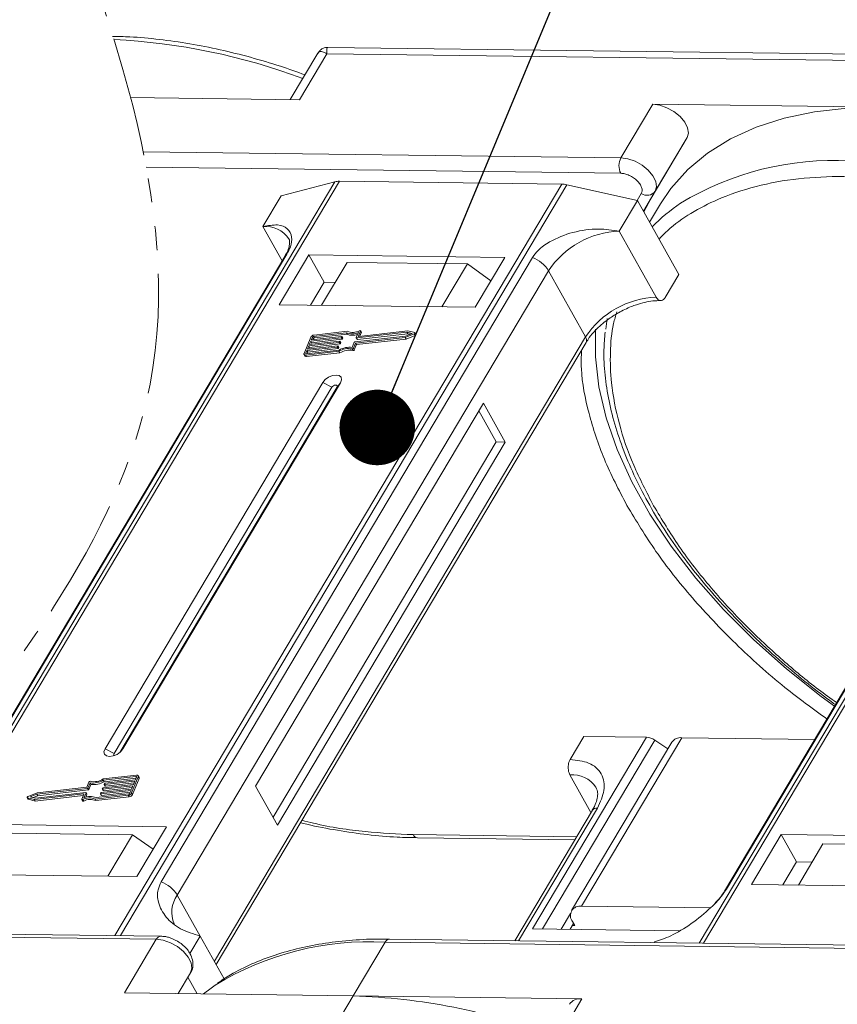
# Model space of a CAD drawing. Header units: millimetres. Extents: x -1055 to 1009, y -247 to 1211.
# Tile 45 of 51: x 549 to 603, y 923 to 988. Entities that reach past the tile are written whole.
import ezdxf

# ---------------------------------------------------------------- set-up
doc = ezdxf.new("R2010")
doc.units = ezdxf.units.MM
doc.linetypes.add('PHANTOM2', pattern=[31.75, 15.875, -3.175, 3.175, -3.175, 3.175, -3.175])
doc.styles.get("Standard").update_dxf_attribs({"font": '仿宋_GB2312.ttf', "width": 0.8})
doc.dimstyles.new('ISO-25.1', dxfattribs={"dimtxt": 6, "dimasz": 5, "dimexe": 3.5, "dimexo": 0.625, "dimgap": 1.5, "dimtad": 1, "dimtoh": 1, "dimtxsty": 'Standard', "dimcen": 2.5, "dimadec": 0, "dimazin": 0, "dimtfac": 1, "dimtmove": 0, "dimatfit": 3, "dimfxl": 0, "dimarcsym": 0})

msp = doc.modelspace()

# ---------------------------------------------------------------- linework, layer by layer
at = {"color": 7, "linetype": 'Continuous', "lineweight": 15}
for p, q in [((568.456, 986.144), (566.622, 983.061)), ((567.233, 983.053), (569.042, 986.095)), ((569.042, 986.095), (607.574, 985.599)), ((607.946, 986.018), (569.115, 986.517)), ((556.052, 983.197), (567.233, 983.053)), ((590.62, 982.752), (588.51, 979.203)), ((605.765, 982.557), (590.62, 982.752)), ((592.894, 980.542), (590.508, 976.53)), ((590.783, 976.993), (592.894, 980.542)), ((588.51, 979.203), (556.887, 979.61)), ((557.087, 978.586), (588.496, 978.181)), ((569.581, 977.622), (540.025, 927.927)), ((540.296, 927.924), (569.874, 977.655)), ((584.596, 977.465), (555.018, 927.734)), ((566.015, 976.682), (569.581, 977.622)), ((569.874, 977.655), (584.596, 977.465)), ((555.374, 927.73), (584.931, 977.424)), ((584.931, 977.424), (589.609, 976.379)), ((589.86, 976.855), (589.581, 976.385)), ((590.001, 975.679), (590.783, 976.993)), ((623.258, 976.931), (593.701, 927.237)), ((593.973, 927.233), (623.551, 976.964)), ((564.809, 974.654), (566.015, 976.682)), ((588.403, 974.351), (589.609, 976.379)), ((589.609, 976.379), (592.348, 971.489)), ((590.001, 975.678), (590.508, 976.53)), ((590.508, 976.53), (590.029, 975.63)), ((591.13, 976.162), (590.409, 974.95)), ((564.809, 974.654), (566.083, 972.379)), ((590.854, 969.976), (588.403, 974.351)), ((566.26, 972.676), (541.683, 931.354)), ((541.825, 931.507), (566.402, 972.829)), ((582.653, 972.62), (558.076, 931.298)), ((567.852, 972.776), (565.892, 969.481)), ((580.829, 972.609), (567.852, 972.776)), ((567.852, 972.776), (568.861, 970.975)), ((570.382, 972.284), (568.694, 969.445)), ((578.345, 972.181), (570.382, 972.284)), ((578.869, 969.314), (580.829, 972.609)), ((559.146, 930.407), (583.723, 971.729)), ((576.657, 969.342), (578.345, 972.181)), ((578.345, 972.181), (579.905, 971.056)), ((586.174, 967.354), (583.723, 971.729)), ((619.937, 971.985), (595.36, 930.664)), ((595.502, 930.816), (620.079, 972.138)), ((568.861, 970.975), (567.957, 969.454)), ((569.598, 970.965), (568.861, 970.975)), ((591.444, 969.968), (592.348, 971.489)), ((565.892, 969.481), (578.869, 969.314)), ((587.598, 968.579), (587.511, 967.869)), ((570.393, 967.728), (568.194, 967.479)), ((571.269, 967.731), (571.137, 967.411)), ((574.408, 967.76), (571.156, 967.392)), ((571.327, 967.653), (571.269, 967.756)), ((571.269, 967.731), (571.326, 967.628)), ((574.866, 967.64), (574.408, 967.76)), ((586.174, 967.354), (561.597, 926.032)), ((567.973, 967.327), (567.537, 966.266)), ((567.884, 966.853), (569.894, 967.081)), ((567.975, 967.075), (567.884, 966.853)), ((569.985, 967.302), (567.975, 967.075)), ((568.033, 966.972), (567.975, 967.075)), ((568.012, 967.163), (570.022, 967.39)), ((568.084, 967.34), (568.012, 967.163)), ((568.033, 966.972), (570.043, 967.199)), ((568.142, 967.237), (568.084, 967.34)), ((568.116, 967.175), (568.142, 967.237)), ((570.322, 967.635), (568.158, 967.39)), ((568.158, 967.39), (568.216, 967.287)), ((568.216, 967.287), (570.38, 967.532)), ((569.913, 967.062), (569.895, 967.018)), ((569.971, 966.971), (569.913, 967.074)), ((569.971, 966.959), (569.913, 967.062)), ((570.043, 967.199), (569.985, 967.302)), ((570.04, 967.371), (570.022, 967.327)), ((570.08, 967.224), (570.022, 967.327)), ((570.098, 967.281), (570.04, 967.384)), ((570.098, 967.268), (570.04, 967.371)), ((570.08, 967.224), (570.098, 967.268)), ((570.38, 967.532), (570.322, 967.635)), ((570.9, 967.026), (574.24, 967.404)), ((570.946, 966.947), (574.226, 967.318)), ((570.99, 967.31), (571.131, 967.652)), ((570.99, 967.298), (571.048, 967.195)), ((571.004, 966.844), (574.284, 967.215)), ((574.349, 967.669), (571.009, 967.291)), ((571.066, 967.188), (571.009, 967.291)), ((571.066, 967.188), (574.407, 967.566)), ((571.148, 967.392), (571.137, 967.411)), ((571.233, 967.401), (571.326, 967.628)), ((574.226, 967.318), (574.833, 967.558)), ((574.284, 967.215), (574.226, 967.318)), ((574.24, 967.404), (574.686, 967.581)), ((574.284, 967.215), (574.891, 967.455)), ((574.686, 967.581), (574.349, 967.669)), ((574.407, 967.566), (574.349, 967.669)), ((574.407, 967.566), (574.553, 967.528)), ((574.833, 967.558), (574.891, 967.455)), ((574.941, 967.525), (574.884, 967.628)), ((561.716, 925.819), (586.205, 966.992)), ((567.721, 966.455), (567.648, 966.279)), ((567.649, 966.152), (569.848, 966.401)), ((567.685, 966.241), (569.85, 966.485)), ((569.731, 966.683), (567.721, 966.455)), ((567.778, 966.353), (567.721, 966.455)), ((567.757, 966.544), (569.767, 966.771)), ((567.848, 966.765), (567.757, 966.544)), ((567.778, 966.353), (569.788, 966.58)), ((569.858, 966.992), (567.848, 966.765)), ((567.906, 966.662), (567.848, 966.765)), ((567.862, 966.556), (567.906, 966.662)), ((567.906, 966.662), (569.916, 966.889)), ((567.989, 966.865), (568.033, 966.972)), ((569.788, 966.58), (569.731, 966.683)), ((569.786, 966.752), (569.768, 966.708)), ((569.825, 966.605), (569.768, 966.708)), ((569.843, 966.662), (569.786, 966.765)), ((569.843, 966.649), (569.786, 966.752)), ((569.825, 966.605), (569.843, 966.649)), ((569.906, 966.298), (569.848, 966.401)), ((569.916, 966.889), (569.858, 966.992)), ((569.952, 966.915), (569.895, 967.018)), ((569.952, 966.915), (569.971, 966.959)), ((570.71, 966.556), (570.768, 966.453)), ((570.722, 966.659), (570.863, 967.001)), ((570.806, 966.605), (570.946, 966.947)), ((570.863, 966.502), (570.806, 966.605)), ((570.863, 966.502), (571.004, 966.844)), ((571.004, 966.844), (570.946, 966.947)), ((567.537, 966.192), (567.595, 966.089)), ((567.648, 966.279), (567.669, 966.241)), ((567.707, 966.049), (567.649, 966.152)), ((567.707, 966.049), (569.906, 966.298)), ((567.735, 966.246), (567.778, 966.353)), ((568.775, 964.335), (554.36, 940.099)), ((569.37, 964.021), (554.955, 939.785)), ((555.332, 939.849), (569.706, 964.016)), ((555.54, 940.084), (569.955, 964.32)), ((568.775, 964.335), (569.37, 964.021)), ((569.955, 964.32), (569.706, 964.016)), ((579.406, 962.971), (564.328, 937.62)), ((580.848, 960.398), (579.406, 962.971)), ((580.258, 960.406), (579.104, 962.464)), ((565.481, 935.561), (580.258, 960.406)), ((565.77, 935.047), (580.848, 960.398)), ((580.848, 960.398), (580.258, 960.406)), ((590.203, 940.859), (582.664, 928.184)), ((583.329, 928.175), (590.76, 940.668)), ((585.151, 939.391), (586.055, 940.912)), ((591.878, 940.538), (585.244, 929.384)), ((585.909, 929.675), (592.544, 940.829)), ((586.055, 940.912), (590.203, 940.859)), ((591.615, 940.096), (590.76, 940.668)), ((601.338, 940.715), (592.544, 940.829)), ((554.955, 939.785), (554.36, 940.099)), ((555.54, 940.084), (555.387, 939.897)), ((585.137, 938.369), (586.531, 935.881)), ((553.289, 937.894), (553.148, 937.552)), ((553.372, 937.84), (553.232, 937.498)), ((553.29, 937.395), (553.43, 937.737)), ((553.43, 937.737), (553.372, 937.84)), ((554.237, 937.507), (556.247, 937.734)), ((556.409, 938.258), (554.245, 938.013)), ((554.303, 937.91), (554.245, 938.013)), ((556.446, 938.347), (554.247, 938.098)), ((554.303, 937.91), (556.418, 938.15)), ((554.309, 937.747), (554.327, 937.791)), ((554.309, 937.734), (554.367, 937.631)), ((556.338, 937.955), (554.328, 937.728)), ((554.385, 937.625), (554.328, 937.728)), ((554.364, 937.816), (556.374, 938.043)), ((554.385, 937.625), (556.29, 937.84)), ((556.121, 937.172), (556.558, 938.233)), ((556.179, 937.069), (556.615, 938.13)), ((556.247, 937.734), (556.338, 937.955)), ((556.374, 938.043), (556.447, 938.22)), ((556.44, 938.204), (556.409, 938.258)), ((556.615, 938.204), (556.558, 938.307)), ((556.558, 938.233), (556.615, 938.13)), ((549.868, 937.181), (549.262, 936.94)), ((549.855, 937.095), (549.409, 936.918)), ((549.687, 936.739), (552.939, 937.107)), ((549.746, 936.83), (553.086, 937.208)), ((553.195, 937.473), (549.855, 937.095)), ((549.912, 936.992), (549.855, 937.095)), ((553.148, 937.552), (549.868, 937.181)), ((549.912, 936.992), (553.253, 937.37)), ((552.826, 936.768), (552.957, 937.088)), ((552.954, 937.08), (552.939, 937.107)), ((553.105, 937.189), (552.964, 936.847)), ((553.08, 936.884), (553.162, 937.086)), ((553.162, 937.098), (553.105, 937.201)), ((553.105, 937.189), (553.162, 937.086)), ((553.253, 937.37), (553.195, 937.473)), ((553.29, 937.395), (553.232, 937.498)), ((553.772, 936.864), (555.937, 937.108)), ((554.055, 937.128), (554.073, 937.172)), ((554.055, 937.115), (554.112, 937.012)), ((556.083, 937.336), (554.073, 937.109)), ((554.131, 937.006), (554.073, 937.109)), ((554.11, 937.197), (556.119, 937.424)), ((554.131, 937.006), (556.036, 937.221)), ((554.182, 937.437), (554.2, 937.481)), ((554.182, 937.425), (554.239, 937.322)), ((556.21, 937.645), (554.2, 937.418)), ((554.258, 937.315), (554.2, 937.418)), ((554.258, 937.315), (556.163, 937.531)), ((556.01, 937.159), (556.083, 937.336)), ((556.119, 937.424), (556.21, 937.645)), ((556.179, 937.069), (556.121, 937.172)), ((564.328, 937.62), (565.77, 935.047)), ((549.211, 936.871), (549.269, 936.768)), ((549.228, 936.859), (549.687, 936.739)), ((549.286, 936.756), (549.228, 936.859)), ((549.286, 936.756), (549.744, 936.636)), ((549.409, 936.918), (549.746, 936.83)), ((549.599, 936.868), (549.912, 936.992)), ((549.744, 936.636), (549.687, 936.739)), ((549.744, 936.636), (552.919, 936.995)), ((552.826, 936.743), (552.884, 936.64)), ((552.947, 936.634), (552.889, 936.737)), ((553.701, 936.771), (555.9, 937.02)), ((553.701, 936.771), (553.759, 936.668)), ((553.759, 936.668), (555.958, 936.917)), ((555.9, 937.02), (555.958, 936.917)), ((586.62, 936.03), (581.484, 927.394)), ((581.728, 927.391), (586.952, 936.175)), ((558.423, 934.938), (545.446, 935.105)), ((548.211, 934.507), (556.174, 934.405)), ((556.463, 931.642), (558.423, 934.938)), ((554.546, 931.667), (556.174, 934.405)), ((556.174, 934.405), (557.542, 933.457)), ((585.577, 934.276), (574.762, 934.415)), ((575.055, 934.2), (585.452, 934.066)), ((599.123, 934.414), (597.163, 931.118)), ((612.1, 934.247), (599.123, 934.414)), ((600.132, 932.613), (599.123, 934.414)), ((601.888, 933.816), (600.26, 931.079)), ((601.888, 933.816), (609.851, 933.714)), ((600.132, 932.613), (599.228, 931.092)), ((601.164, 932.599), (600.132, 932.613)), ((543.486, 931.809), (556.463, 931.642)), ((597.163, 931.118), (610.14, 930.951)), ((559.146, 930.407), (560.66, 927.705)), ((594.437, 929.565), (585.909, 929.675)), ((585.179, 929.196), (584.563, 928.159)), ((585.306, 928.66), (585.451, 928.403)), ((558.049, 927.695), (534.444, 927.999)), ((582.664, 928.184), (592.378, 928.059)), ((585.379, 928.532), (585.153, 928.152)), ((585.451, 928.403), (585.303, 928.405)), ((534.282, 927.79), (557.751, 927.488)), ((557.751, 927.488), (555.64, 923.939)), ((560.66, 927.705), (559.975, 926.554)), ((560.66, 927.705), (562.248, 924.871)), ((570.785, 923.744), (572.895, 927.293)), ((572.895, 927.293), (611.428, 926.797)), ((611.725, 927.005), (573.193, 927.501)), ((590.716, 927.275), (590.742, 927.318)), ((560.024, 925.278), (559.201, 923.893)), ((559.201, 923.893), (560.024, 925.278)), ((559.846, 924.977), (560.462, 923.877)), ((555.64, 923.939), (570.785, 923.744)), ((570.785, 923.744), (568.975, 920.702)), ((585.929, 923.549), (570.785, 923.744)), ((584.12, 920.507), (585.929, 923.549))]:
    msp.add_line(p, q, dxfattribs=at)
at = {"color": 7, "linetype": 'Continuous', "lineweight": 15, "flags": 128}
for points in [[(592.894, 980.542), (592.982, 980.842), (592.928, 981.196), (592.738, 981.573), (592.428, 981.94), (592.024, 982.267), (591.561, 982.525), (591.08, 982.691), (590.62, 982.752)], [(605.765, 982.557), (603.49, 982.496), (601.335, 982.253), (599.318, 981.83), (597.455, 981.231), (595.761, 980.46), (594.249, 979.523), (592.933, 978.429), (591.822, 977.185), (591.13, 976.162)], [(590.783, 976.993), (590.871, 977.293), (590.817, 977.647), (590.627, 978.024), (590.317, 978.391), (589.913, 978.718), (589.45, 978.976), (588.969, 979.142), (588.51, 979.203)], [(566.26, 972.676), (566.319, 972.756), (566.402, 972.829)], [(571.206, 967.762), (571.221, 967.767), (571.235, 967.769), (571.248, 967.769), (571.258, 967.766), (571.266, 967.76), (571.271, 967.752), (571.272, 967.742), (571.269, 967.731)], [(602.647, 942.915), (601.779, 943.553), (599.469, 945.389), (597.303, 947.318), (595.299, 949.324), (593.475, 951.391), (591.846, 953.499), (590.427, 955.633), (589.228, 957.772), (588.26, 959.899), (587.533, 961.997), (587.051, 964.046), (586.819, 966.029), (586.833, 967.864)], [(569.894, 967.081), (569.9, 967.081), (569.904, 967.08), (569.908, 967.079), (569.911, 967.077), (569.913, 967.074), (569.914, 967.07), (569.914, 967.066), (569.913, 967.062)], [(570.022, 967.39), (570.027, 967.39), (570.031, 967.39), (570.035, 967.388), (570.038, 967.386), (570.041, 967.383), (570.042, 967.38), (570.041, 967.376), (570.04, 967.371)], [(571.009, 967.291), (571.003, 967.291), (570.999, 967.292), (570.995, 967.293), (570.992, 967.295), (570.99, 967.298), (570.989, 967.302), (570.989, 967.306), (570.99, 967.31)], [(571.137, 967.411), (571.136, 967.407), (571.136, 967.403), (571.137, 967.399), (571.139, 967.396), (571.142, 967.394), (571.146, 967.393), (571.151, 967.392), (571.156, 967.392)], [(574.866, 967.64), (574.877, 967.635), (574.884, 967.626), (574.886, 967.615), (574.883, 967.603), (574.876, 967.59), (574.864, 967.577), (574.849, 967.567), (574.833, 967.558)], [(574.891, 967.455), (574.907, 967.464), (574.922, 967.474), (574.934, 967.487), (574.941, 967.5), (574.944, 967.512), (574.942, 967.523), (574.941, 967.525)], [(569.767, 966.771), (569.772, 966.771), (569.777, 966.771), (569.781, 966.769), (569.784, 966.767), (569.786, 966.764), (569.787, 966.76), (569.787, 966.756), (569.786, 966.752)], [(567.649, 966.152), (567.618, 966.151), (567.59, 966.155), (567.566, 966.164), (567.547, 966.178), (567.535, 966.195), (567.529, 966.217), (567.53, 966.241), (567.537, 966.266)], [(567.648, 966.279), (567.646, 966.27), (567.645, 966.262), (567.647, 966.255), (567.652, 966.249), (567.658, 966.245), (567.666, 966.242), (567.675, 966.24), (567.685, 966.241)], [(569.955, 964.32), (570.025, 964.514), (569.995, 964.68), (569.869, 964.793), (569.666, 964.834), (569.418, 964.798), (569.161, 964.691), (568.935, 964.528), (568.775, 964.335)], [(569.706, 964.016), (569.726, 964.072), (569.717, 964.119), (569.681, 964.151), (569.624, 964.163), (569.553, 964.153), (569.48, 964.122), (569.415, 964.076), (569.37, 964.021)], [(554.36, 940.099), (554.29, 939.904), (554.32, 939.738), (554.446, 939.626), (554.648, 939.584), (554.897, 939.62), (555.154, 939.727), (555.38, 939.89), (555.54, 940.084)], [(554.955, 939.785), (554.935, 939.729), (554.943, 939.682), (554.979, 939.65), (554.983, 939.648)], [(554.328, 937.728), (554.322, 937.727), (554.318, 937.728), (554.314, 937.73), (554.311, 937.732), (554.309, 937.735), (554.308, 937.738), (554.308, 937.742), (554.309, 937.747)], [(556.447, 938.22), (556.449, 938.229), (556.449, 938.237), (556.447, 938.244), (556.443, 938.25), (556.437, 938.254), (556.429, 938.257), (556.42, 938.259), (556.409, 938.258)], [(556.446, 938.347), (556.477, 938.348), (556.505, 938.344), (556.529, 938.335), (556.547, 938.321), (556.56, 938.303), (556.566, 938.282), (556.565, 938.258), (556.558, 938.233)], [(552.957, 937.088), (552.959, 937.092), (552.959, 937.096), (552.958, 937.1), (552.956, 937.102), (552.953, 937.105), (552.949, 937.106), (552.944, 937.107), (552.939, 937.107)], [(553.086, 937.208), (553.091, 937.208), (553.096, 937.207), (553.1, 937.206), (553.103, 937.203), (553.105, 937.2), (553.106, 937.197), (553.106, 937.193), (553.105, 937.189)], [(554.073, 937.109), (554.068, 937.108), (554.063, 937.109), (554.059, 937.111), (554.056, 937.113), (554.054, 937.116), (554.053, 937.119), (554.053, 937.123), (554.055, 937.128)], [(554.2, 937.418), (554.195, 937.418), (554.191, 937.419), (554.187, 937.42), (554.184, 937.422), (554.181, 937.425), (554.18, 937.429), (554.181, 937.433), (554.182, 937.437)], [(549.228, 936.859), (549.217, 936.864), (549.211, 936.873), (549.208, 936.883), (549.211, 936.896), (549.219, 936.909), (549.231, 936.921), (549.245, 936.932), (549.262, 936.94)], [(549.269, 936.768), (549.275, 936.761), (549.286, 936.756)], [(552.889, 936.737), (552.874, 936.732), (552.86, 936.73), (552.847, 936.73), (552.836, 936.733), (552.829, 936.739), (552.824, 936.747), (552.823, 936.757), (552.826, 936.768)], [(552.884, 936.64), (552.886, 936.636), (552.894, 936.63), (552.905, 936.627), (552.918, 936.627), (552.932, 936.629), (552.947, 936.634)], [(575.055, 934.2), (575.055, 934.2), (575.046, 934.2)], [(595.358, 930.661), (595.419, 930.743), (595.502, 930.816)], [(557.751, 927.488), (558.21, 927.427), (558.692, 927.26), (559.154, 927.003), (559.558, 926.676), (559.869, 926.308), (560.059, 925.931), (560.112, 925.578), (560.024, 925.278)], [(573.193, 927.501), (573.193, 927.501), (573.202, 927.5)], [(560.869, 923.871), (561.38, 924.259), (561.65, 924.447)]]:
    msp.add_lwpolyline(points, dxfattribs=at)
at = {"color": 7, "linetype": 'Continuous', "lineweight": 15}
for centre, radius, start, end in [((553.031, 946.104), 40.971, 69.39348, 87.29971), ((589.489, 978.68), 1.11, 151.86538, 206.65442), ((602.597, 959.52), 19.517, 86.89523, 121.269), ((569.85, 976.557), 1.098, 88.72031, 104.14409), ((584.565, 975.828), 1.638, 77.08998, 88.8989), ((590.251, 977.395), 0.666, 234.0762, 322.90297), ((599.099, 966.274), 11.94, 123.74678, 135.50714), ((565.015, 972.849), 1.817, 33.1952, 96.53301), ((588.593, 968.524), 5.83, 91.86957, 146.65022), ((581.844, 970.561), 2.213, 31.86898, 68.55124), ((591.044, 964.149), 5.83, 91.86957, 146.65022), ((570.763, 968.595), 0.943, 246.89164, 297.97103), ((568.227, 967.194), 0.287, 96.59253, 152.29321), ((568.169, 967.295), 0.0955, 96.59253, 152.29321), ((568.227, 967.193), 0.0955, 96.59253, 152.29321), ((569.98, 967.349), 0.0478, 276.59253, 332.29321), ((570.037, 967.246), 0.0478, 276.59253, 332.29321), ((570.086, 967.275), 0.0138, 333.02121, 26.65141), ((570.707, 968.603), 1.042, 248.35959, 294.01857), ((570.754, 968.45), 0.991, 247.84687, 288.77105), ((571.062, 967.206), 0.0183, 217.91724, 283.38081), ((571.302, 967.641), 0.0276, 333.09852, 26.5741), ((585.895, 967.148), 0.346, 333.31625, 36.51573), ((569.725, 966.73), 0.0478, 276.59253, 332.29321), ((569.783, 966.627), 0.0478, 276.59253, 332.29321), ((569.831, 966.656), 0.0138, 333.02121, 26.65141), ((570.47, 965.414), 1.167, 78.13867, 122.23452), ((570.54, 965.296), 1.375, 82.36132, 120.10827), ((569.852, 967.04), 0.0478, 276.59253, 332.29321), ((570.528, 965.311), 1.167, 78.13867, 122.23452), ((569.91, 966.937), 0.0478, 276.59253, 332.29321), ((569.958, 966.965), 0.0138, 333.02121, 26.65141), ((570.725, 966.645), 0.0903, 260.49805, 333.59787), ((570.783, 966.542), 0.0903, 260.49805, 333.59787), ((570.905, 966.978), 0.0478, 96.59253, 152.29321), ((567.681, 966.156), 0.11, 217.91724, 283.38081), ((590.148, 939.79), 1.07, 55.09609, 87.03844), ((592.463, 940.106), 0.727, 83.64232, 143.56702), ((585.299, 936.467), 1.91, 35.13686, 94.86934), ((553.37, 937.854), 0.0903, 80.49805, 153.59787), ((553.555, 939.203), 1.375, 262.36132, 300.10827), ((553.624, 939.085), 1.167, 258.13867, 302.23452), ((553.613, 939.1), 1.375, 262.36132, 300.10827), ((554.37, 937.769), 0.0478, 96.59253, 152.29321), ((556.542, 938.167), 0.0826, 333.02121, 26.65141), ((553.15, 937.092), 0.0138, 333.02121, 26.65141), ((553.19, 937.52), 0.0478, 276.59253, 332.29321), ((553.247, 937.418), 0.0478, 276.59253, 332.29321), ((554.115, 937.15), 0.0478, 96.59253, 152.29321), ((554.242, 937.459), 0.0478, 96.59253, 152.29321), ((554.254, 937.333), 0.0183, 217.91724, 283.38081), ((554.381, 937.642), 0.0183, 217.91724, 283.38081), ((555.868, 937.305), 0.287, 276.59253, 332.29321), ((555.926, 937.203), 0.0955, 276.59253, 332.29321), ((555.925, 937.202), 0.287, 276.59253, 332.29321), ((553.331, 935.904), 0.943, 66.89164, 117.97103), ((553.389, 935.801), 0.943, 66.89164, 117.97103), ((553.388, 935.895), 1.042, 68.35959, 114.01857), ((554.127, 937.023), 0.0183, 217.91724, 283.38081), ((586.912, 935.814), 0.363, 83.64232, 143.56702), ((575.098, 934.563), 0.367, 203.79329, 261.81678), ((557.267, 929.239), 2.213, 31.86898, 68.55124), ((560.683, 929.275), 1.909, 143.64522, 203.44279), ((585.8, 929.053), 0.631, 80.05661, 218.47393), ((558.068, 927.35), 0.346, 93.05406, 156.53827), ((571.834, 907.843), 19.479, 86.87659, 121.52214), ((573.225, 927.138), 0.363, 94.95278, 154.87747), ((569.521, 883.015), 40.748, 69.35834, 88.22275), ((585.819, 922.668), 0.888, 82.87283, 144.3365)]:
    msp.add_arc(centre, radius, start, end, dxfattribs=at)
at = {"color": 3, "linetype": 'PHANTOM2', "lineweight": 9, "ltscale": 0.5}
msp.add_spline([(549.563, 1002.004), (557.342, 964.222), (522.968, 906.939), (534.422, 861.11)], degree=3, dxfattribs=at)
at = {"color": 7, "linetype": 'Continuous', "lineweight": 15}
for points, knots in [([(567.599, 984.704), (567.058, 984.896), (565.852, 985.325), (563.974, 985.878), (561.965, 986.38), (559.95, 986.777), (557.953, 987.059), (556.248, 987.219), (555.24, 987.234), (554.865, 987.24)], [0, 0, 0, 0, 0.123694, 0.275342, 0.43003, 0.586973, 0.745611, 0.905547, 1, 1, 1, 1]), ([(569.112, 986.518), (569.057, 986.515), (568.939, 986.509), (568.759, 986.443), (568.582, 986.324), (568.498, 986.203), (568.454, 986.141)], [0, 0, 0, 0, 0.212442, 0.455273, 0.721982, 1, 1, 1, 1]), ([(569.042, 986.095), (568.941, 986.146), (568.738, 986.247), (568.544, 986.262), (568.493, 986.169), (568.474, 986.133)], [0, 0, 0, 0, 0.384879, 0.766722, 1, 1, 1, 1]), ([(569.114, 986.509), (569.111, 986.512), (569.064, 986.549), (569.024, 986.419), (569.036, 986.204), (569.042, 986.095)], [0, 0, 0, 0, 0.038208, 0.516776, 1, 1, 1, 1]), ([(588.496, 978.181), (588.585, 978.174), (588.766, 978.159), (589.063, 978.054), (589.346, 977.896), (589.59, 977.698), (589.778, 977.476), (589.895, 977.246), (589.931, 977.026), (589.884, 976.912), (589.86, 976.855)], [0, 0, 0, 0, 0.12225, 0.25, 0.37775, 0.5, 0.62225, 0.75, 0.87775, 1, 1, 1, 1]), ([(591.035, 973.833), (591.277, 974.08), (591.949, 974.767), (593.332, 975.685), (595.305, 976.674), (597.729, 977.439), (600.569, 977.931), (602.628, 977.968), (603.641, 977.987)], [0, 0, 0, 0, 0.089262, 0.24819, 0.407138, 0.610435, 0.808191, 1, 1, 1, 1]), ([(566.402, 972.829), (566.487, 972.996), (566.707, 973.426), (566.751, 974.046), (566.483, 974.572), (565.825, 974.837), (565.149, 974.716), (564.809, 974.654)], [0, 0, 0, 0, 0.111335, 0.286497, 0.521289, 0.758582, 1, 1, 1, 1]), ([(588.403, 974.351), (587.95, 974.419), (586.966, 974.568), (585.325, 974.334), (583.953, 973.788), (583.055, 973.168), (582.769, 972.779), (582.653, 972.62)], [0, 0, 0, 0, 0.222481, 0.483081, 0.73977, 0.893878, 1, 1, 1, 1]), ([(566.534, 973.846), (566.535, 973.845), (566.566, 973.808), (566.579, 973.738), (566.589, 973.495), (566.498, 973.156), (566.384, 972.866), (566.267, 972.695), (566.254, 972.675)], [0, 0, 0, 0, 0.005744, 0.306611, 0.531667, 0.753453, 0.971797, 1, 1, 1, 1]), ([(588.35, 968.958), (588.629, 969.102), (589.022, 969.303), (589.611, 969.515), (590.099, 969.651), (590.647, 969.748), (590.978, 969.756), (591.146, 969.76)], [0, 0, 0, 0, 0.294099, 0.412703, 0.605791, 0.800293, 1, 1, 1, 1]), ([(591.444, 969.968), (591.406, 969.917), (591.332, 969.814), (591.192, 969.751), (591.051, 969.767), (590.934, 969.851), (590.876, 969.94), (590.854, 969.976)], [0, 0, 0, 0, 0.214694, 0.429388, 0.644082, 0.858775, 1, 1, 1, 1]), ([(590.676, 956.182), (590.209, 957.081), (589.259, 958.907), (588.334, 961.638), (587.848, 964.133), (587.778, 966.338), (587.908, 967.91), (588.163, 968.753), (588.24, 969.006)], [0, 0, 0, 0, 0.195915, 0.397907, 0.605583, 0.767922, 0.93028, 1, 1, 1, 1]), ([(586.216, 966.994), (586.278, 967.098), (586.437, 967.364), (586.781, 967.762), (587.194, 968.155), (587.693, 968.559), (588.098, 968.806), (588.35, 968.958)], [0, 0, 0, 0, 0.149323, 0.380846, 0.555425, 0.724977, 1, 1, 1, 1]), ([(587.465, 967.666), (587.431, 967.279), (587.35, 966.36), (587.44, 964.837), (587.698, 963.122), (588.144, 961.366), (588.766, 959.585), (589.559, 957.789), (590.517, 955.99), (591.633, 954.198), (592.897, 952.427), (594.297, 950.687), (595.821, 948.994), (597.447, 947.365), (599.14, 945.824), (600.845, 944.418), (602.036, 943.495), (602.656, 943.057), (602.709, 943.019)], [0, 0, 0, 0, 0.050321, 0.119623, 0.188978, 0.258334, 0.327647, 0.39688, 0.465996, 0.534955, 0.603709, 0.672177, 0.740215, 0.807551, 0.873593, 0.936793, 0.994595, 1, 1, 1, 1]), ([(585.903, 966.485), (585.89, 966.073), (585.848, 964.741), (586.341, 962.313), (587.309, 959.284), (588.376, 957.227), (588.907, 956.205)], [0, 0, 0, 0, 0.131047, 0.423394, 0.71326, 1, 1, 1, 1]), ([(588.907, 956.205), (589.519, 955.188), (590.761, 953.128), (593.199, 950.049), (596.064, 947.025), (599.06, 944.321), (601.206, 942.757), (602.145, 942.072)], [0, 0, 0, 0, 0.202029, 0.409492, 0.620744, 0.833942, 1, 1, 1, 1]), ([(602.789, 943.155), (602.388, 943.44), (601.14, 944.327), (599.199, 945.952), (596.781, 948.188), (594.458, 950.707), (592.314, 953.453), (591.217, 955.282), (590.676, 956.182)], [0, 0, 0, 0, 0.076289, 0.237481, 0.398693, 0.604886, 0.805459, 1, 1, 1, 1]), ([(585.151, 939.391), (585.12, 939.328), (585.058, 939.203), (585.018, 938.962), (585.023, 938.717), (585.068, 938.512), (585.118, 938.41), (585.137, 938.369)], [0, 0, 0, 0, 0.214694, 0.429388, 0.644082, 0.858775, 1, 1, 1, 1]), ([(586.952, 936.175), (587.14, 936.574), (587.429, 937.188), (587.408, 937.932), (587.234, 938.446), (586.887, 938.862), (586.264, 939.269), (585.589, 939.343), (585.151, 939.391)], [0, 0, 0, 0, 0.239457, 0.368361, 0.5, 0.631639, 0.760543, 1, 1, 1, 1]), ([(586.848, 937.555), (586.886, 937.49), (586.968, 937.348), (586.986, 937.035), (586.905, 936.629), (586.775, 936.283), (586.64, 936.076), (586.609, 936.028)], [0, 0, 0, 0, 0.209538, 0.461851, 0.698708, 0.93023, 1, 1, 1, 1]), ([(567.298, 935.204), (567.44, 935.169), (568.263, 934.961), (569.751, 934.687), (571.75, 934.397), (573.525, 934.234), (574.604, 934.219), (575.048, 934.212)], [0, 0, 0, 0, 0.052717, 0.30573, 0.561476, 0.819314, 1, 1, 1, 1]), ([(574.762, 934.415), (573.713, 934.465), (571.581, 934.567), (569.082, 934.925), (567.652, 935.299), (567.395, 935.366)], [0, 0, 0, 0, 0.442982, 0.899702, 1, 1, 1, 1]), ([(558.076, 931.298), (557.996, 931.122), (557.789, 930.669), (557.865, 929.835), (558.348, 928.925), (559.307, 928.122), (560.206, 927.845), (560.66, 927.705)], [0, 0, 0, 0, 0.111335, 0.286497, 0.521289, 0.758582, 1, 1, 1, 1]), ([(590.742, 927.318), (591.092, 927.435), (591.85, 927.687), (593.176, 928.484), (594.328, 929.422), (595.116, 930.24), (595.39, 930.649), (595.502, 930.816)], [0, 0, 0, 0, 0.222481, 0.483081, 0.73977, 0.893878, 1, 1, 1, 1]), ([(595.354, 930.662), (595.275, 930.534), (595.106, 930.261), (594.841, 929.975), (594.699, 929.822)], [0, 0, 0, 0, 0.467677, 1, 1, 1, 1]), ([(559.161, 927.36), (558.963, 927.459), (558.688, 927.596), (558.308, 927.682), (558.14, 927.685), (558.05, 927.686)], [0, 0, 0, 0, 0.5471087, 0.7598003, 1, 1, 1, 1]), ([(560.021, 925.287), (560.03, 925.297), (560.14, 925.425), (560.199, 925.779), (560.15, 926.218), (559.976, 926.586), (559.752, 926.888), (559.484, 927.149), (559.264, 927.292), (559.161, 927.36)], [0, 0, 0, 0, 0.0163928, 0.2107176, 0.4137377, 0.5719294, 0.7055117, 0.8614773, 1, 1, 1, 1]), ([(573.2, 927.488), (573.005, 927.494), (572.162, 927.52), (570.736, 927.442), (568.935, 927.249), (567.218, 926.92), (565.59, 926.466), (564.066, 925.877), (562.792, 925.254), (562.087, 924.774), (561.804, 924.582)], [0, 0, 0, 0, 0.042725, 0.184157, 0.326261, 0.469019, 0.612495, 0.756832, 0.902269, 1, 1, 1, 1])]:
    msp.add_open_spline(points, degree=3, knots=knots, dxfattribs=at)

# ---------------------------------------------------------------- leaders
at = {"color": 5, "lineweight": 9}
msp.add_leader([(572.379, 961.362), (599.456, 1026.435), (612.535, 1026.435)], dimstyle='ISO-25.1', override={"dimgap": 1.5, "dimtad": 0, "dimldrblk": 'Dot'}, dxfattribs=at)

doc.saveas('drawing.dxf')
